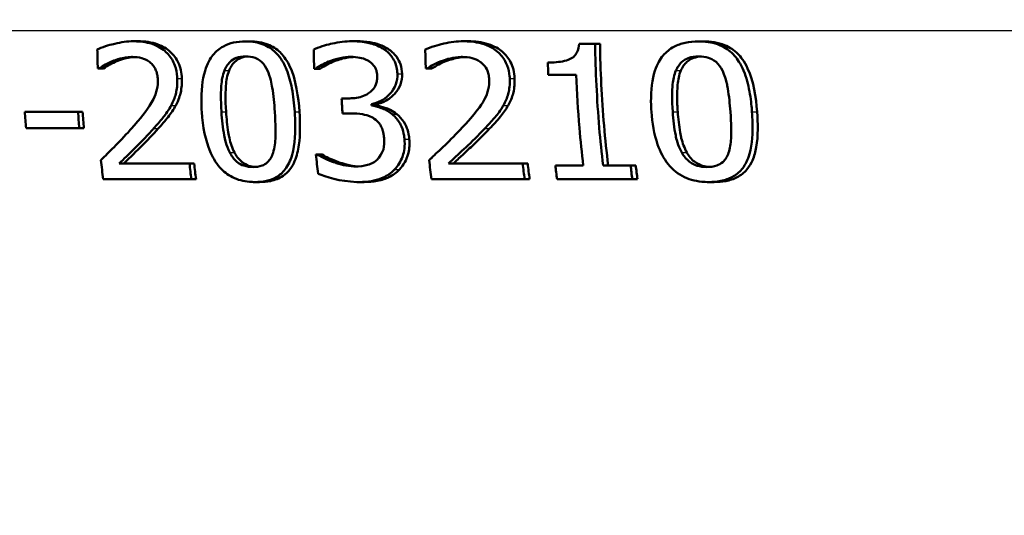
# Model space of a CAD drawing. Header units: millimetres. Extents: x 100 to 2000, y 93 to 2870.
# Tile 15 of 33: x 647 to 665, y 1531 to 1540. Entities that reach past the tile are written whole.
import ezdxf

# ---------------------------------------------------------------- set-up
doc = ezdxf.new("R2010")
doc.units = ezdxf.units.MM
doc.header["$LTSCALE"] = 10
for name, color, linetype, lineweight in [('Dimensions(ISO)', 7, 'Continuous', 25), ('Visible Edges(ISO)', 7, 'Continuous', 50), ('Visible Tangent Edges(ISO)', 7, 'Continuous', 25)]:
    doc.layers.add(name, color=color, linetype=linetype, lineweight=lineweight)
doc.styles.add('Text_3.5mm', font='arial.ttf', dxfattribs={"width": 0.9})
doc.dimstyles.new('KS-STANDARD', dxfattribs={"dimscale": 10, "dimtxt": 3.5, "dimasz": 2.5, "dimexe": 3.175, "dimexo": 0, "dimgap": 0.8, "dimtad": 1, "dimdec": 1, "dimrnd": 1e-08, "dimtxsty": 'Text_3.5mm', "dimcen": 0.09, "dimdle": 10, "dimclrd": 7, "dimclre": 7, "dimclrt": 7, "dimadec": 0, "dimazin": 2, "dimtfac": 0.714286, "dimtdec": 4, "dimtmove": 0, "dimatfit": 3, "dimfxl": 1, "dimtolj": 1, "dimlwd": 25, "dimlwe": 25, "dimarcsym": 0})

# ---------------------------------------------------------------- blocks, each defined once
blk = doc.blocks.new('*D7')
at = {"layer": 'Defpoints', "color": 0, "linetype": 'Continuous'}
for p in [(1000.641, 1732.747), (1083.835, 1732.747), (653.879, 1459.555)]:
    blk.add_point(p, dxfattribs=at)
at = {"layer": 'Dimensions(ISO)', "color": 7, "linetype": 'Continuous', "lineweight": 25}
for p, q in [((1000.641, 1732.747), (1115.585, 1732.747)), ((1083.835, 1484.555), (1083.835, 1707.747)), ((653.879, 1459.555), (1115.585, 1459.555))]:
    blk.add_line(p, q, dxfattribs=at)
at = {"layer": 'Dimensions(ISO)', "color": 7, "linetype": 'Continuous'}
for points in [[(1079.668, 1707.747), (1088.002, 1707.747), (1083.835, 1732.747)], [(1079.668, 1484.555), (1088.002, 1484.555), (1083.835, 1459.555)]]:
    blk.add_solid(points, dxfattribs=at)
at = {"layer": 'Dimensions(ISO)', "color": 7, "linetype": 'Continuous', "lineweight": 25, "insert": (1057.953, 1575.238), "char_height": 35, "attachment_point": 4, "rotation": 90, "style": 'Text_3.5mm'}
blk.add_mtext('\\A1;273', dxfattribs=at)

msp = doc.modelspace()

# ---------------------------------------------------------------- linework, layer by layer
at = {"layer": 'Visible Edges(ISO)'}
for p, q in [((648.652, 1540.055), (648.736, 1540.055)), ((650.72, 1540.053), (650.805, 1540.053)), ((652.694, 1540.055), (652.78, 1540.055)), ((654.758, 1540.055), (654.846, 1540.055)), ((656.895, 1540.01), (657.191, 1540.01)), ((657.191, 1540.01), (657.281, 1540.01)), ((659.104, 1540.053), (659.197, 1540.053)), ((648.008, 1539.549), (647.989, 1539.549)), ((648.008, 1539.549), (648.092, 1539.549)), ((652.015, 1539.546), (651.993, 1539.546)), ((652.015, 1539.546), (652.102, 1539.546)), ((652.28, 1539.686), (652.367, 1539.686)), ((654.078, 1539.549), (654.058, 1539.549)), ((654.078, 1539.549), (654.166, 1539.549)), ((656.839, 1539.433), (656.324, 1539.433)), ((652.5, 1538.997), (652.622, 1538.997)), ((653.052, 1538.892), (653.139, 1538.892)), ((653.053, 1538.868), (653.141, 1538.868)), ((646.639, 1538.748), (647.625, 1538.748)), ((647.625, 1538.748), (647.709, 1538.748)), ((652.672, 1538.72), (652.517, 1538.72)), ((647.646, 1538.444), (646.661, 1538.444)), ((647.646, 1538.444), (647.731, 1538.444)), ((652.026, 1537.958), (652.052, 1537.958)), ((652.052, 1537.958), (652.141, 1537.958)), ((648.385, 1537.792), (649.686, 1537.792)), ((649.686, 1537.792), (649.773, 1537.792)), ((654.476, 1537.792), (655.851, 1537.792)), ((655.851, 1537.792), (655.943, 1537.792)), ((656.455, 1537.758), (656.971, 1537.758)), ((657.338, 1537.758), (657.847, 1537.758)), ((657.847, 1537.758), (657.941, 1537.758)), ((649.719, 1537.502), (648.088, 1537.502)), ((649.719, 1537.502), (649.807, 1537.502)), ((650.895, 1537.45), (650.984, 1537.45)), ((652.83, 1537.45), (652.92, 1537.45)), ((655.886, 1537.502), (654.162, 1537.502)), ((655.886, 1537.502), (655.979, 1537.502)), ((657.879, 1537.502), (656.486, 1537.502)), ((657.879, 1537.502), (657.974, 1537.502)), ((659.296, 1537.45), (659.393, 1537.45))]:
    msp.add_line(p, q, dxfattribs=at)
for points, knots in [([(648.652, 1540.055), (648.535, 1540.055), (648.418, 1540.038), (648.243, 1539.996), (648.11, 1539.961), (647.997, 1539.913), (647.989, 1539.909), (647.98, 1539.905)], [-0.1012861, -0.1012861, -0.1012861, -0.1012861, -0.0370418, -0.0370418, -0.0027812, -0.0027812, 0, 0, 0, 0]), ([(649.46, 1539.368), (649.459, 1539.378), (649.459, 1539.387), (649.453, 1539.469), (649.44, 1539.54), (649.387, 1539.686), (649.345, 1539.755), (649.242, 1539.868), (649.175, 1539.926), (648.97, 1540.022), (648.852, 1540.046), (648.707, 1540.054), (648.679, 1540.055), (648.652, 1540.055)], [-0.1518637, -0.1518637, -0.1518637, -0.1518637, -0.1475148, -0.1475148, -0.1140475, -0.1140475, -0.076067, -0.076067, -0.0437171, -0.0437171, -0.0082261, -0.0082261, 0, 0, 0, 0]), ([(648.736, 1540.055), (648.859, 1540.055), (648.985, 1540.04), (649.187, 1539.965), (649.265, 1539.919), (649.395, 1539.8), (649.443, 1539.735), (649.521, 1539.568), (649.54, 1539.469), (649.544, 1539.368)], [0, 0, 0, 0, 0.03708, 0.03708, 0.0647443, 0.0647443, 0.089631, 0.089631, 0.1198113, 0.1198113, 0.1198113, 0.1198113]), ([(650.72, 1540.053), (650.646, 1540.053), (650.571, 1540.046), (650.433, 1540.015), (650.371, 1539.993), (650.237, 1539.92), (650.173, 1539.866), (650.069, 1539.735), (650.015, 1539.644), (649.923, 1539.34), (649.901, 1539.135), (649.908, 1538.85), (649.91, 1538.8), (649.913, 1538.75)], [-0.3004129, -0.3004129, -0.3004129, -0.3004129, -0.2489104, -0.2489104, -0.2025513, -0.2025513, -0.1433017, -0.1433017, -0.0861745, -0.0861745, -0.0151673, -0.0151673, 0, 0, 0, 0]), ([(651.633, 1538.752), (651.623, 1538.896), (651.607, 1539.044), (651.557, 1539.302), (651.526, 1539.421), (651.446, 1539.619), (651.397, 1539.715), (651.266, 1539.869), (651.198, 1539.924), (651.026, 1540.013), (650.925, 1540.039), (650.787, 1540.052), (650.754, 1540.053), (650.72, 1540.053)], [-0.1948832, -0.1948832, -0.1948832, -0.1948832, -0.143733, -0.143733, -0.1017855, -0.1017855, -0.068282, -0.068282, -0.0414439, -0.0414439, -0.0100897, -0.0100897, 0, 0, 0, 0]), ([(650.805, 1540.053), (650.918, 1540.053), (651.032, 1540.037), (651.222, 1539.962), (651.297, 1539.914), (651.411, 1539.803), (651.473, 1539.73), (651.662, 1539.346), (651.702, 1539.006), (651.72, 1538.752)], [0, 0, 0, 0, 0.0340202, 0.0340202, 0.0612848, 0.0612848, 0.0817302, 0.0817302, 0.1274853, 0.1274853, 0.1274853, 0.1274853]), ([(652.694, 1540.055), (652.572, 1540.055), (652.45, 1540.039), (652.248, 1539.995), (652.119, 1539.962), (652.004, 1539.911), (651.994, 1539.906), (651.984, 1539.901)], [-0.08801735, -0.08801735, -0.08801735, -0.08801735, -0.03791609, -0.03791609, -0.00326889, -0.00326889, 0, 0, 0, 0]), ([(653.274, 1539.913), (653.2, 1539.96), (653.121, 1539.994), (652.976, 1540.032), (652.881, 1540.051), (652.724, 1540.055), (652.709, 1540.055), (652.694, 1540.055)], [-0.106868, -0.106868, -0.106868, -0.106868, -0.0472693, -0.0472693, -0.0044777, -0.0044777, 0, 0, 0, 0]), ([(652.78, 1540.055), (652.861, 1540.055), (652.944, 1540.05), (653.085, 1540.027), (653.143, 1540.013), (653.257, 1539.971), (653.311, 1539.945), (653.361, 1539.913)], [0, 0, 0, 0, 0.02416393, 0.02416393, 0.04293737, 0.04293737, 0.06105215, 0.06105215, 0.06105215, 0.06105215]), ([(653.532, 1539.451), (653.532, 1539.462), (653.531, 1539.473), (653.527, 1539.524), (653.521, 1539.564), (653.494, 1539.66), (653.472, 1539.703), (653.415, 1539.796), (653.364, 1539.849), (653.294, 1539.9), (653.284, 1539.907), (653.274, 1539.913)], [-0.04569538, -0.04569538, -0.04569538, -0.04569538, -0.04375634, -0.04375634, -0.03657083, -0.03657083, -0.0259822, -0.0259822, -0.0035504, -0.0035504, 0, 0, 0, 0]), ([(653.361, 1539.913), (653.42, 1539.875), (653.471, 1539.829), (653.555, 1539.718), (653.576, 1539.666), (653.608, 1539.573), (653.617, 1539.512), (653.62, 1539.451)], [0, 0, 0, 0, 0.0210101, 0.0210101, 0.04182846, 0.04182846, 0.07585134, 0.07585134, 0.07585134, 0.07585134]), ([(654.758, 1540.055), (654.635, 1540.055), (654.512, 1540.039), (654.348, 1540.001), (654.197, 1539.966), (654.068, 1539.914), (654.058, 1539.909), (654.048, 1539.905)], [-0.1454244, -0.1454244, -0.1454244, -0.1454244, -0.0416476, -0.0416476, -0.0032557, -0.0032557, 0, 0, 0, 0]), ([(655.611, 1539.368), (655.611, 1539.381), (655.61, 1539.395), (655.603, 1539.476), (655.589, 1539.543), (655.537, 1539.678), (655.498, 1539.743), (655.399, 1539.853), (655.328, 1539.915), (655.109, 1540.018), (654.982, 1540.044), (654.823, 1540.054), (654.79, 1540.055), (654.758, 1540.055)], [-0.1601083, -0.1601083, -0.1601083, -0.1601083, -0.1536242, -0.1536242, -0.1202531, -0.1202531, -0.0825992, -0.0825992, -0.0479598, -0.0479598, -0.0097675, -0.0097675, 0, 0, 0, 0]), ([(654.846, 1540.055), (654.969, 1540.055), (655.094, 1540.041), (655.332, 1539.965), (655.414, 1539.911), (655.535, 1539.809), (655.587, 1539.744), (655.649, 1539.625), (655.666, 1539.579), (655.691, 1539.478), (655.698, 1539.423), (655.701, 1539.368)], [0, 0, 0, 0, 0.0368949, 0.0368949, 0.075063, 0.075063, 0.1196425, 0.1196425, 0.1456117, 0.1456117, 0.1744481, 0.1744481, 0.1744481, 0.1744481]), ([(656.895, 1540.01), (656.891, 1539.955), (656.879, 1539.898), (656.839, 1539.819), (656.819, 1539.792), (656.776, 1539.753), (656.746, 1539.732), (656.606, 1539.68), (656.498, 1539.667), (656.366, 1539.662), (656.341, 1539.662), (656.316, 1539.662)], [-0.1289359, -0.1289359, -0.1289359, -0.1289359, -0.0853071, -0.0853071, -0.0591966, -0.0591966, -0.0395472, -0.0395472, -0.0075337, -0.0075337, 0, 0, 0, 0]), ([(657.338, 1537.758), (657.311, 1537.986), (657.287, 1538.22), (657.223, 1538.976), (657.198, 1539.507), (657.191, 1540.01)], [6.8541677, 6.8541677, 6.8541677, 6.8541677, 6.9206391, 6.9206391, 7.0673199, 7.0673199, 7.0673199, 7.0673199]), ([(657.281, 1540.01), (657.288, 1539.519), (657.313, 1539.001), (657.378, 1538.245), (657.403, 1537.998), (657.432, 1537.758)], [0.0320562, 0.0320562, 0.0320562, 0.0320562, 0.1751801, 0.1751801, 0.2453287, 0.2453287, 0.2453287, 0.2453287]), ([(659.104, 1540.053), (659.021, 1540.053), (658.937, 1540.046), (658.784, 1540.012), (658.714, 1539.988), (658.571, 1539.912), (658.503, 1539.857), (658.396, 1539.728), (658.34, 1539.64), (658.245, 1539.348), (658.222, 1539.155), (658.225, 1538.873), (658.228, 1538.811), (658.233, 1538.75)], [-0.3173287, -0.3173287, -0.3173287, -0.3173287, -0.2576697, -0.2576697, -0.2047328, -0.2047328, -0.1412137, -0.1412137, -0.0854501, -0.0854501, -0.0186176, -0.0186176, 0, 0, 0, 0]), ([(660.093, 1538.752), (660.09, 1538.798), (660.085, 1538.843), (660.074, 1538.952), (660.066, 1539.015), (660.034, 1539.206), (660.003, 1539.337), (659.902, 1539.608), (659.84, 1539.7), (659.731, 1539.836), (659.658, 1539.899), (659.469, 1540.003), (659.357, 1540.033), (659.196, 1540.051), (659.15, 1540.053), (659.104, 1540.053)], [-0.136583, -0.136583, -0.136583, -0.136583, -0.1299919, -0.1299919, -0.1208108, -0.1208108, -0.102077, -0.102077, -0.0791824, -0.0791824, -0.0492599, -0.0492599, -0.0139321, -0.0139321, 0, 0, 0, 0]), ([(659.197, 1540.053), (659.329, 1540.053), (659.463, 1540.034), (659.679, 1539.946), (659.761, 1539.892), (659.881, 1539.772), (659.949, 1539.69), (660.124, 1539.312), (660.168, 1539.015), (660.188, 1538.752)], [0, 0, 0, 0, 0.0402779, 0.0402779, 0.0706798, 0.0706798, 0.0918639, 0.0918639, 0.1291646, 0.1291646, 0.1291646, 0.1291646]), ([(648.26, 1539.686), (648.323, 1539.711), (648.455, 1539.761), (648.617, 1539.765), (648.624, 1539.765), (648.631, 1539.765)], [-0.04889074, -0.04889074, -0.04889074, -0.04889074, -0.00214249, -0.00214249, 0, 0, 0, 0]), ([(648.672, 1539.764), (648.631, 1539.762), (648.59, 1539.757), (648.513, 1539.741), (648.434, 1539.723), (648.343, 1539.686)], [0.0042852, 0.0042852, 0.0042852, 0.0042852, 0.01683465, 0.01683465, 0.02783933, 0.02783933, 0.02783933, 0.02783933]), ([(648.631, 1539.765), (648.689, 1539.765), (648.747, 1539.759), (648.844, 1539.731), (648.894, 1539.711), (648.948, 1539.672), (648.953, 1539.668), (648.957, 1539.664)], [-0.04411118, -0.04411118, -0.04411118, -0.04411118, -0.0199958, -0.0199958, -0.00185118, -0.00185118, 0, 0, 0, 0]), ([(650.332, 1539.512), (650.345, 1539.543), (650.36, 1539.574), (650.394, 1539.628), (650.414, 1539.652), (650.476, 1539.713), (650.517, 1539.734), (650.604, 1539.768), (650.665, 1539.775), (650.725, 1539.775)], [-0.03954601, -0.03954601, -0.03954601, -0.03954601, -0.03353125, -0.03353125, -0.02804277, -0.02804277, -0.01799662, -0.01799662, 0, 0, 0, 0]), ([(650.767, 1539.774), (650.719, 1539.771), (650.671, 1539.762), (650.598, 1539.731), (650.557, 1539.71), (650.495, 1539.648), (650.477, 1539.625), (650.444, 1539.572), (650.429, 1539.543), (650.417, 1539.512)], [0.00424143, 0.00424143, 0.00424143, 0.00424143, 0.01868056, 0.01868056, 0.02813225, 0.02813225, 0.03292523, 0.03292523, 0.03827827, 0.03827827, 0.03827827, 0.03827827]), ([(650.725, 1539.775), (650.784, 1539.775), (650.844, 1539.768), (650.929, 1539.736), (650.973, 1539.715), (651.066, 1539.628), (651.101, 1539.574), (651.127, 1539.516)], [-0.07374399, -0.07374399, -0.07374399, -0.07374399, -0.03812882, -0.03812882, -0.01911236, -0.01911236, 0, 0, 0, 0]), ([(652.28, 1539.686), (652.479, 1539.759), (652.618, 1539.764), (652.654, 1539.765), (652.662, 1539.765), (652.67, 1539.765)], [-0.01093385, -0.01093385, -0.01093385, -0.01093385, -0.00242905, -0.00242905, 0, 0, 0, 0]), ([(652.715, 1539.764), (652.673, 1539.762), (652.631, 1539.757), (652.535, 1539.739), (652.455, 1539.718), (652.367, 1539.686)], [0.00417959, 0.00417959, 0.00417959, 0.00417959, 0.01683468, 0.01683468, 0.0335202, 0.0335202, 0.0335202, 0.0335202]), ([(652.67, 1539.765), (652.727, 1539.765), (652.784, 1539.761), (652.873, 1539.744), (652.928, 1539.731), (652.994, 1539.695), (652.999, 1539.692), (653.005, 1539.688)], [-0.05775637, -0.05775637, -0.05775637, -0.05775637, -0.02265302, -0.02265302, -0.00201425, -0.00201425, 0, 0, 0, 0]), ([(654.343, 1539.686), (654.446, 1539.725), (654.572, 1539.761), (654.719, 1539.765), (654.727, 1539.765), (654.736, 1539.765)], [-0.04412355, -0.04412355, -0.04412355, -0.04412355, -0.00255028, -0.00255028, 0, 0, 0, 0]), ([(654.779, 1539.764), (654.739, 1539.762), (654.698, 1539.757), (654.603, 1539.74), (654.52, 1539.72), (654.431, 1539.686)], [0.0045189, 0.0045189, 0.0045189, 0.0045189, 0.01678922, 0.01678922, 0.0335544, 0.0335544, 0.0335544, 0.0335544]), ([(654.736, 1539.765), (654.796, 1539.765), (654.857, 1539.759), (654.96, 1539.731), (655.012, 1539.711), (655.069, 1539.673), (655.075, 1539.668), (655.08, 1539.664)], [-0.04500407, -0.04500407, -0.04500407, -0.04500407, -0.02074661, -0.02074661, -0.00218173, -0.00218173, 0, 0, 0, 0]), ([(658.685, 1539.512), (658.698, 1539.542), (658.713, 1539.571), (658.747, 1539.622), (658.767, 1539.645), (658.834, 1539.709), (658.879, 1539.731), (658.973, 1539.767), (659.042, 1539.775), (659.109, 1539.775)], [-0.04078807, -0.04078807, -0.04078807, -0.04078807, -0.03547766, -0.03547766, -0.03054126, -0.03054126, -0.02028922, -0.02028922, 0, 0, 0, 0]), ([(659.156, 1539.774), (659.108, 1539.771), (659.061, 1539.763), (658.98, 1539.735), (658.935, 1539.714), (658.867, 1539.653), (658.846, 1539.63), (658.808, 1539.575), (658.791, 1539.544), (658.777, 1539.512)], [0.00467985, 0.00467985, 0.00467985, 0.00467985, 0.01898569, 0.01898569, 0.03049218, 0.03049218, 0.0365599, 0.0365599, 0.04330533, 0.04330533, 0.04330533, 0.04330533]), ([(659.109, 1539.775), (659.17, 1539.775), (659.233, 1539.768), (659.326, 1539.738), (659.376, 1539.716), (659.477, 1539.629), (659.515, 1539.575), (659.545, 1539.516)], [-0.07408991, -0.07408991, -0.07408991, -0.07408991, -0.04065694, -0.04065694, -0.02003426, -0.02003426, 0, 0, 0, 0]), ([(648.008, 1539.549), (648.041, 1539.571), (648.136, 1539.636), (648.249, 1539.682), (648.254, 1539.684), (648.26, 1539.686)], [-0.03673159, -0.03673159, -0.03673159, -0.03673159, -0.00179141, -0.00179141, 0, 0, 0, 0]), ([(648.343, 1539.686), (648.298, 1539.669), (648.255, 1539.648), (648.188, 1539.61), (648.133, 1539.577), (648.092, 1539.549)], [0, 0, 0, 0, 0.01456406, 0.01456406, 0.02321608, 0.02321608, 0.02321608, 0.02321608]), ([(648.957, 1539.664), (648.979, 1539.647), (648.998, 1539.628), (649.035, 1539.579), (649.049, 1539.552), (649.069, 1539.51), (649.078, 1539.485), (649.088, 1539.445), (649.09, 1539.431), (649.094, 1539.407), (649.095, 1539.398), (649.098, 1539.376), (649.098, 1539.363), (649.099, 1539.35)], [-0.03005467, -0.03005467, -0.03005467, -0.03005467, -0.02517272, -0.02517272, -0.01902846, -0.01902846, -0.01111109, -0.01111109, -0.00671709, -0.00671709, -0.00394937, -0.00394937, 0, 0, 0, 0]), ([(652.015, 1539.546), (652.093, 1539.597), (652.174, 1539.643), (652.267, 1539.681), (652.274, 1539.684), (652.28, 1539.686)], [-0.02998523, -0.02998523, -0.02998523, -0.02998523, -0.0022392, -0.0022392, 0, 0, 0, 0]), ([(652.367, 1539.686), (652.322, 1539.669), (652.275, 1539.648), (652.198, 1539.607), (652.146, 1539.575), (652.102, 1539.546)], [0, 0, 0, 0, 0.01455149, 0.01455149, 0.02625758, 0.02625758, 0.02625758, 0.02625758]), ([(653.005, 1539.688), (653.011, 1539.685), (653.016, 1539.681), (653.058, 1539.652), (653.088, 1539.62), (653.119, 1539.57), (653.132, 1539.548), (653.147, 1539.502), (653.15, 1539.489), (653.154, 1539.467), (653.155, 1539.459), (653.158, 1539.439), (653.159, 1539.428), (653.159, 1539.417)], [-0.06018099, -0.06018099, -0.06018099, -0.06018099, -0.05514115, -0.05514115, -0.02046915, -0.02046915, -0.01001795, -0.01001795, -0.00595336, -0.00595336, -0.00341176, -0.00341176, 0, 0, 0, 0]), ([(654.078, 1539.549), (654.112, 1539.571), (654.212, 1539.636), (654.33, 1539.681), (654.337, 1539.684), (654.343, 1539.686)], [-0.03815383, -0.03815383, -0.03815383, -0.03815383, -0.00209901, -0.00209901, 0, 0, 0, 0]), ([(654.431, 1539.686), (654.386, 1539.67), (654.342, 1539.65), (654.266, 1539.609), (654.207, 1539.575), (654.166, 1539.549)], [0, 0, 0, 0, 0.01440247, 0.01440247, 0.02604846, 0.02604846, 0.02604846, 0.02604846]), ([(655.08, 1539.664), (655.085, 1539.66), (655.09, 1539.656), (655.133, 1539.621), (655.162, 1539.583), (655.193, 1539.522), (655.204, 1539.498), (655.216, 1539.453), (655.219, 1539.439), (655.224, 1539.415), (655.225, 1539.406), (655.228, 1539.381), (655.229, 1539.366), (655.23, 1539.35)], [-0.04945125, -0.04945125, -0.04945125, -0.04945125, -0.04629718, -0.04629718, -0.02177236, -0.02177236, -0.01188062, -0.01188062, -0.00752798, -0.00752798, -0.00473558, -0.00473558, 0, 0, 0, 0]), ([(649.347, 1538.868), (649.384, 1538.936), (649.412, 1539.007), (649.444, 1539.13), (649.462, 1539.212), (649.46, 1539.346), (649.46, 1539.357), (649.46, 1539.368)], [-0.09902744, -0.09902744, -0.09902744, -0.09902744, -0.04026937, -0.04026937, -0.00337103, -0.00337103, 0, 0, 0, 0]), ([(649.544, 1539.368), (649.548, 1539.281), (649.542, 1539.193), (649.511, 1539.059), (649.487, 1538.968), (649.432, 1538.868)], [0, 0, 0, 0, 0.02630502, 0.02630502, 0.04169488, 0.04169488, 0.04169488, 0.04169488]), ([(650.277, 1538.75), (650.262, 1538.983), (650.268, 1539.148), (650.282, 1539.325), (650.298, 1539.425), (650.332, 1539.512)], [-0.05370416, -0.05370416, -0.05370416, -0.05370416, -0.02819331, -0.02819331, 0, 0, 0, 0]), ([(650.417, 1539.512), (650.383, 1539.425), (650.367, 1539.325), (650.353, 1539.148), (650.347, 1538.984), (650.363, 1538.75)], [0, 0, 0, 0, 0.02827254, 0.02827254, 0.0534034, 0.0534034, 0.0534034, 0.0534034]), ([(651.127, 1539.516), (651.182, 1539.397), (651.206, 1539.264), (651.241, 1539.055), (651.255, 1538.899), (651.265, 1538.752)], [-0.0649151, -0.0649151, -0.0649151, -0.0649151, -0.04468812, -0.04468812, 0, 0, 0, 0]), ([(653.159, 1539.417), (653.16, 1539.388), (653.159, 1539.359), (653.151, 1539.304), (653.144, 1539.279), (653.12, 1539.214), (653.097, 1539.179), (653.025, 1539.104), (652.974, 1539.075), (652.855, 1539.02), (652.767, 1539.004), (652.66, 1538.998), (652.641, 1538.997), (652.622, 1538.997)], [-0.06577483, -0.06577483, -0.06577483, -0.06577483, -0.05967178, -0.05967178, -0.05405981, -0.05405981, -0.04509053, -0.04509053, -0.03203508, -0.03203508, -0.0058002, -0.0058002, 0, 0, 0, 0]), ([(653.052, 1538.892), (653.112, 1538.904), (653.169, 1538.923), (653.277, 1538.979), (653.325, 1539.014), (653.404, 1539.091), (653.45, 1539.143), (653.513, 1539.273), (653.529, 1539.335), (653.533, 1539.418), (653.533, 1539.434), (653.532, 1539.451)], [-0.106255, -0.106255, -0.106255, -0.106255, -0.077266, -0.077266, -0.0485344, -0.0485344, -0.0248042, -0.0248042, -0.0050653, -0.0050653, 0, 0, 0, 0]), ([(653.62, 1539.451), (653.622, 1539.384), (653.613, 1539.317), (653.568, 1539.196), (653.535, 1539.143), (653.454, 1539.051), (653.399, 1539), (653.268, 1538.927), (653.205, 1538.905), (653.139, 1538.892)], [0, 0, 0, 0, 0.02040585, 0.02040585, 0.03915844, 0.03915844, 0.05731294, 0.05731294, 0.07202923, 0.07202923, 0.07202923, 0.07202923]), ([(655.492, 1538.868), (655.531, 1538.935), (655.561, 1539.006), (655.595, 1539.129), (655.613, 1539.21), (655.612, 1539.343), (655.612, 1539.355), (655.611, 1539.368)], [-0.09590627, -0.09590627, -0.09590627, -0.09590627, -0.03996295, -0.03996295, -0.00384, -0.00384, 0, 0, 0, 0]), ([(655.701, 1539.368), (655.705, 1539.281), (655.699, 1539.193), (655.666, 1539.059), (655.641, 1538.968), (655.582, 1538.868)], [0, 0, 0, 0, 0.02635048, 0.02635048, 0.04162899, 0.04162899, 0.04162899, 0.04162899]), ([(656.839, 1539.433), (656.852, 1539.108), (656.873, 1538.778), (656.92, 1538.218), (656.944, 1537.985), (656.971, 1537.758)], [0.08723, 0.08723, 0.08723, 0.08723, 0.1790734, 0.1790734, 0.2451845, 0.2451845, 0.2451845, 0.2451845]), ([(658.626, 1538.75), (658.61, 1538.963), (658.613, 1539.139), (658.634, 1539.343), (658.651, 1539.433), (658.685, 1539.512)], [-0.0617318, -0.0617318, -0.0617318, -0.0617318, -0.02586206, -0.02586206, 0, 0, 0, 0]), ([(658.777, 1539.512), (658.743, 1539.431), (658.726, 1539.339), (658.709, 1539.168), (658.708, 1539.078), (658.709, 1538.931), (658.713, 1538.84), (658.719, 1538.75)], [0, 0, 0, 0, 0.02645273, 0.02645273, 0.05185416, 0.05185416, 0.09226177, 0.09226177, 0.09226177, 0.09226177]), ([(659.545, 1539.516), (659.556, 1539.494), (659.566, 1539.471), (659.592, 1539.405), (659.606, 1539.36), (659.624, 1539.29), (659.63, 1539.263), (659.639, 1539.216), (659.642, 1539.197), (659.669, 1539.041), (659.683, 1538.893), (659.694, 1538.752)], [-0.07618048, -0.07618048, -0.07618048, -0.07618048, -0.06913965, -0.06913965, -0.05618746, -0.05618746, -0.0485056, -0.0485056, -0.04281273, -0.04281273, 0, 0, 0, 0]), ([(649.099, 1539.35), (649.102, 1539.287), (649.096, 1539.225), (649.069, 1539.1), (649.047, 1539.04), (648.935, 1538.814), (648.81, 1538.669), (648.669, 1538.504), (648.649, 1538.481), (648.629, 1538.459)], [-0.1047511, -0.1047511, -0.1047511, -0.1047511, -0.0857376, -0.0857376, -0.0661912, -0.0661912, -0.009226, -0.009226, 0, 0, 0, 0]), ([(655.23, 1539.35), (655.233, 1539.287), (655.227, 1539.226), (655.199, 1539.102), (655.176, 1539.042), (655.112, 1538.919), (655.034, 1538.79), (654.781, 1538.51), (654.757, 1538.484), (654.733, 1538.459)], [-0.2910675, -0.2910675, -0.2910675, -0.2910675, -0.2037163, -0.2037163, -0.1138141, -0.1138141, -0.0104727, -0.0104727, 0, 0, 0, 0]), ([(649.022, 1538.44), (649.081, 1538.505), (649.139, 1538.571), (649.224, 1538.677), (649.281, 1538.748), (649.338, 1538.851), (649.343, 1538.859), (649.347, 1538.868)], [-0.0950797, -0.0950797, -0.0950797, -0.0950797, -0.0358608, -0.0358608, -0.00286002, -0.00286002, 0, 0, 0, 0]), ([(649.432, 1538.868), (649.392, 1538.792), (649.344, 1538.72), (649.232, 1538.58), (649.171, 1538.509), (649.108, 1538.44)], [0, 0, 0, 0, 0.02605732, 0.02605732, 0.05456306, 0.05456306, 0.05456306, 0.05456306]), ([(653.434, 1538.706), (653.38, 1538.75), (653.321, 1538.785), (653.237, 1538.817), (653.162, 1538.845), (653.068, 1538.865), (653.061, 1538.866), (653.053, 1538.868)], [-0.1264073, -0.1264073, -0.1264073, -0.1264073, -0.0288701, -0.0288701, -0.002199, -0.002199, 0, 0, 0, 0]), ([(653.141, 1538.868), (653.196, 1538.858), (653.25, 1538.843), (653.357, 1538.806), (653.434, 1538.777), (653.522, 1538.706)], [0, 0, 0, 0, 0.01665673, 0.01665673, 0.03406219, 0.03406219, 0.03406219, 0.03406219]), ([(655.149, 1538.44), (655.211, 1538.504), (655.271, 1538.57), (655.362, 1538.676), (655.421, 1538.747), (655.482, 1538.849), (655.487, 1538.858), (655.492, 1538.868)], [-0.09225573, -0.09225573, -0.09225573, -0.09225573, -0.03590444, -0.03590444, -0.00327351, -0.00327351, 0, 0, 0, 0]), ([(655.582, 1538.868), (655.541, 1538.794), (655.492, 1538.725), (655.374, 1538.584), (655.308, 1538.511), (655.239, 1538.44)], [0, 0, 0, 0, 0.02546354, 0.02546354, 0.05514375, 0.05514375, 0.05514375, 0.05514375]), ([(649.913, 1538.75), (649.932, 1538.464), (649.983, 1538.216), (650.105, 1537.927), (650.162, 1537.816), (650.315, 1537.644), (650.392, 1537.584), (650.579, 1537.49), (650.686, 1537.463), (650.83, 1537.451), (650.863, 1537.45), (650.895, 1537.45)], [-0.2017762, -0.2017762, -0.2017762, -0.2017762, -0.1133202, -0.1133202, -0.0730592, -0.0730592, -0.0432728, -0.0432728, -0.0097775, -0.0097775, 0, 0, 0, 0]), ([(650.431, 1537.997), (650.364, 1538.129), (650.338, 1538.256), (650.302, 1538.45), (650.287, 1538.605), (650.277, 1538.75)], [-0.06178266, -0.06178266, -0.06178266, -0.06178266, -0.0443316, -0.0443316, 0, 0, 0, 0]), ([(650.363, 1538.75), (650.371, 1538.624), (650.384, 1538.494), (650.411, 1538.33), (650.417, 1538.294), (650.444, 1538.172), (650.475, 1538.081), (650.518, 1537.997)], [0, 0, 0, 0, 0.03832437, 0.03832437, 0.05149076, 0.05149076, 0.09437483, 0.09437483, 0.09437483, 0.09437483]), ([(650.895, 1537.45), (650.968, 1537.45), (651.04, 1537.456), (651.173, 1537.486), (651.233, 1537.508), (651.355, 1537.577), (651.411, 1537.626), (651.512, 1537.757), (651.554, 1537.844), (651.641, 1538.152), (651.648, 1538.389), (651.639, 1538.65), (651.636, 1538.701), (651.633, 1538.752)], [-0.1953859, -0.1953859, -0.1953859, -0.1953859, -0.1680121, -0.1680121, -0.1436506, -0.1436506, -0.1143461, -0.1143461, -0.0795851, -0.0795851, -0.0155722, -0.0155722, 0, 0, 0, 0]), ([(651.72, 1538.752), (651.733, 1538.55), (651.737, 1538.332), (651.696, 1538.034), (651.672, 1537.929), (651.613, 1537.791), (651.585, 1537.737), (651.507, 1537.637), (651.466, 1537.597), (651.347, 1537.517), (651.269, 1537.486), (651.119, 1537.455), (651.051, 1537.45), (650.984, 1537.45)], [0, 0, 0, 0, 0.0615306, 0.0615306, 0.0932935, 0.0932935, 0.1079452, 0.1079452, 0.1203577, 0.1203577, 0.1382489, 0.1382489, 0.1523113, 0.1523113, 0.1523113, 0.1523113]), ([(651.265, 1538.752), (651.281, 1538.5), (651.279, 1538.348), (651.273, 1538.189), (651.262, 1538.082), (651.232, 1537.991)], [-0.04911258, -0.04911258, -0.04911258, -0.04911258, -0.02948256, -0.02948256, 0, 0, 0, 0]), ([(652.672, 1538.72), (652.745, 1538.72), (652.818, 1538.715), (652.931, 1538.696), (653, 1538.682), (653.079, 1538.639), (653.085, 1538.635), (653.092, 1538.631)], [-0.06968443, -0.06968443, -0.06968443, -0.06968443, -0.02702027, -0.02702027, -0.00234931, -0.00234931, 0, 0, 0, 0]), ([(653.664, 1538.244), (653.662, 1538.265), (653.659, 1538.287), (653.654, 1538.322), (653.651, 1538.335), (653.636, 1538.407), (653.617, 1538.464), (653.571, 1538.549), (653.53, 1538.622), (653.449, 1538.694), (653.442, 1538.7), (653.434, 1538.706)], [-0.11272, -0.11272, -0.11272, -0.11272, -0.0944688, -0.0944688, -0.0833186, -0.0833186, -0.0328494, -0.0328494, -0.0028304, -0.0028304, 0, 0, 0, 0]), ([(653.522, 1538.706), (653.573, 1538.665), (653.616, 1538.617), (653.688, 1538.504), (653.707, 1538.455), (653.736, 1538.364), (653.747, 1538.304), (653.753, 1538.244)], [0, 0, 0, 0, 0.01968339, 0.01968339, 0.04085421, 0.04085421, 0.07744777, 0.07744777, 0.07744777, 0.07744777]), ([(658.233, 1538.75), (658.247, 1538.545), (658.281, 1538.337), (658.394, 1538.013), (658.458, 1537.884), (658.596, 1537.713), (658.677, 1537.629), (658.912, 1537.502), (659.035, 1537.469), (659.207, 1537.452), (659.251, 1537.45), (659.296, 1537.45)], [-0.2818699, -0.2818699, -0.2818699, -0.2818699, -0.1730949, -0.1730949, -0.0964173, -0.0964173, -0.0528487, -0.0528487, -0.013456, -0.013456, 0, 0, 0, 0]), ([(658.793, 1537.997), (658.719, 1538.129), (658.692, 1538.256), (658.653, 1538.45), (658.636, 1538.604), (658.626, 1538.75)], [-0.06211467, -0.06211467, -0.06211467, -0.06211467, -0.04456745, -0.04456745, 0, 0, 0, 0]), ([(658.719, 1538.75), (658.729, 1538.623), (658.743, 1538.492), (658.773, 1538.321), (658.78, 1538.287), (658.808, 1538.17), (658.842, 1538.08), (658.888, 1537.997)], [0, 0, 0, 0, 0.0387502, 0.0387502, 0.0538593, 0.0538593, 0.1124391, 0.1124391, 0.1124391, 0.1124391]), ([(659.296, 1537.45), (659.38, 1537.45), (659.466, 1537.457), (659.621, 1537.494), (659.69, 1537.52), (659.82, 1537.597), (659.876, 1537.648), (659.97, 1537.772), (660.015, 1537.856), (660.099, 1538.154), (660.108, 1538.365), (660.101, 1538.619), (660.098, 1538.686), (660.093, 1538.752)], [-0.2257924, -0.2257924, -0.2257924, -0.2257924, -0.1857342, -0.1857342, -0.1510368, -0.1510368, -0.1148148, -0.1148148, -0.0775764, -0.0775764, -0.020297, -0.020297, 0, 0, 0, 0]), ([(660.188, 1538.752), (660.204, 1538.54), (660.209, 1538.305), (660.158, 1538.013), (660.135, 1537.928), (660.078, 1537.798), (660.046, 1537.738), (659.947, 1537.622), (659.888, 1537.576), (659.753, 1537.505), (659.682, 1537.483), (659.538, 1537.455), (659.465, 1537.45), (659.393, 1537.45)], [0, 0, 0, 0, 0.0647166, 0.0647166, 0.0910254, 0.0910254, 0.1077643, 0.1077643, 0.1247392, 0.1247392, 0.1411404, 0.1411404, 0.157146, 0.157146, 0.157146, 0.157146]), ([(659.694, 1538.752), (659.71, 1538.531), (659.712, 1538.367), (659.7, 1538.161), (659.687, 1538.069), (659.659, 1537.991)], [-0.05537411, -0.05537411, -0.05537411, -0.05537411, -0.0252396, -0.0252396, 0, 0, 0, 0]), ([(648.629, 1538.459), (648.413, 1538.214), (648.216, 1538.023), (648.071, 1537.879), (648.06, 1537.868), (648.048, 1537.857)], [-0.06270173, -0.06270173, -0.06270173, -0.06270173, -0.00495399, -0.00495399, 0, 0, 0, 0]), ([(653.092, 1538.631), (653.096, 1538.628), (653.101, 1538.625), (653.148, 1538.593), (653.183, 1538.557), (653.23, 1538.484), (653.241, 1538.459), (653.255, 1538.425), (653.26, 1538.409), (653.267, 1538.384), (653.27, 1538.374), (653.276, 1538.343), (653.28, 1538.321), (653.284, 1538.29), (653.285, 1538.279), (653.286, 1538.268)], [-0.03482628, -0.03482628, -0.03482628, -0.03482628, -0.03388011, -0.03388011, -0.02432913, -0.02432913, -0.01791105, -0.01791105, -0.01305594, -0.01305594, -0.00983221, -0.00983221, -0.00329494, -0.00329494, 0, 0, 0, 0]), ([(654.733, 1538.459), (654.506, 1538.215), (654.301, 1538.027), (654.147, 1537.882), (654.133, 1537.869), (654.12, 1537.857)], [-0.06400582, -0.06400582, -0.06400582, -0.06400582, -0.00558947, -0.00558947, 0, 0, 0, 0]), ([(648.385, 1537.792), (648.473, 1537.877), (648.564, 1537.967), (648.761, 1538.162), (648.871, 1538.273), (648.999, 1538.414), (649.011, 1538.427), (649.022, 1538.44)], [-0.1098005, -0.1098005, -0.1098005, -0.1098005, -0.0581881, -0.0581881, -0.0053042, -0.0053042, 0, 0, 0, 0]), ([(649.108, 1538.44), (649.008, 1538.328), (648.903, 1538.219), (648.717, 1538.034), (648.586, 1537.904), (648.471, 1537.792)], [0, 0, 0, 0, 0.04580789, 0.04580789, 0.08020977, 0.08020977, 0.08020977, 0.08020977]), ([(654.476, 1537.792), (654.567, 1537.876), (654.662, 1537.965), (654.862, 1538.152), (654.98, 1538.264), (655.121, 1538.411), (655.135, 1538.426), (655.149, 1538.44)], [-0.1191595, -0.1191595, -0.1191595, -0.1191595, -0.0614218, -0.0614218, -0.0060872, -0.0060872, 0, 0, 0, 0]), ([(655.239, 1538.44), (655.145, 1538.34), (655.045, 1538.241), (654.878, 1538.082), (654.809, 1538.018), (654.677, 1537.895), (654.621, 1537.843), (654.567, 1537.792)], [0, 0, 0, 0, 0.04165487, 0.04165487, 0.06972872, 0.06972872, 0.09159653, 0.09159653, 0.09159653, 0.09159653]), ([(653.286, 1538.268), (653.293, 1538.193), (653.291, 1538.118), (653.263, 1538.023), (653.241, 1537.964), (653.183, 1537.891), (653.178, 1537.885), (653.173, 1537.879)], [-0.08140966, -0.08140966, -0.08140966, -0.08140966, -0.02826615, -0.02826615, -0.00239123, -0.00239123, 0, 0, 0, 0]), ([(653.479, 1537.681), (653.544, 1537.749), (653.592, 1537.828), (653.647, 1537.978), (653.673, 1538.072), (653.666, 1538.217), (653.665, 1538.23), (653.664, 1538.244)], [-0.1010544, -0.1010544, -0.1010544, -0.1010544, -0.0443596, -0.0443596, -0.0041573, -0.0041573, 0, 0, 0, 0]), ([(653.753, 1538.244), (653.761, 1538.158), (653.757, 1538.072), (653.718, 1537.911), (653.689, 1537.853), (653.642, 1537.769), (653.609, 1537.723), (653.569, 1537.681)], [0, 0, 0, 0, 0.02647378, 0.02647378, 0.05094141, 0.05094141, 0.08658633, 0.08658633, 0.08658633, 0.08658633]), ([(650.862, 1537.727), (650.804, 1537.727), (650.745, 1537.734), (650.657, 1537.765), (650.608, 1537.786), (650.503, 1537.877), (650.462, 1537.934), (650.431, 1537.997)], [-0.07717182, -0.07717182, -0.07717182, -0.07717182, -0.04227707, -0.04227707, -0.02130967, -0.02130967, 0, 0, 0, 0]), ([(650.518, 1537.997), (650.55, 1537.933), (650.592, 1537.876), (650.698, 1537.785), (650.745, 1537.764), (650.82, 1537.739), (650.863, 1537.732), (650.906, 1537.729)], [0, 0, 0, 0, 0.02170537, 0.02170537, 0.04226315, 0.04226315, 0.06647908, 0.06647908, 0.06647908, 0.06647908]), ([(651.232, 1537.991), (651.221, 1537.957), (651.207, 1537.923), (651.173, 1537.865), (651.153, 1537.839), (651.097, 1537.786), (651.062, 1537.767), (650.976, 1537.734), (650.918, 1537.727), (650.862, 1537.727)], [-0.04403354, -0.04403354, -0.04403354, -0.04403354, -0.03544399, -0.03544399, -0.02771432, -0.02771432, -0.01684401, -0.01684401, 0, 0, 0, 0]), ([(652.773, 1537.739), (652.646, 1537.739), (652.521, 1537.762), (652.358, 1537.816), (652.208, 1537.867), (652.072, 1537.946), (652.062, 1537.952), (652.052, 1537.958)], [-0.1700408, -0.1700408, -0.1700408, -0.1700408, -0.0474212, -0.0474212, -0.0034928, -0.0034928, 0, 0, 0, 0]), ([(652.141, 1537.958), (652.215, 1537.911), (652.303, 1537.872), (652.404, 1537.833), (652.424, 1537.825), (652.515, 1537.792), (652.648, 1537.748), (652.814, 1537.74)], [0, 0, 0, 0, 0.02666047, 0.02666047, 0.03281067, 0.03281067, 0.0561841, 0.0561841, 0.0561841, 0.0561841]), ([(659.26, 1537.727), (659.197, 1537.727), (659.135, 1537.734), (659.038, 1537.764), (658.987, 1537.785), (658.874, 1537.874), (658.828, 1537.931), (658.793, 1537.997)], [-0.07810431, -0.07810431, -0.07810431, -0.07810431, -0.04469566, -0.04469566, -0.02310952, -0.02310952, 0, 0, 0, 0]), ([(658.888, 1537.997), (658.924, 1537.931), (658.97, 1537.873), (659.084, 1537.785), (659.135, 1537.764), (659.217, 1537.739), (659.262, 1537.732), (659.307, 1537.729)], [0, 0, 0, 0, 0.02333505, 0.02333505, 0.04492128, 0.04492128, 0.06811795, 0.06811795, 0.06811795, 0.06811795]), ([(659.659, 1537.991), (659.648, 1537.957), (659.633, 1537.925), (659.597, 1537.867), (659.577, 1537.842), (659.516, 1537.787), (659.478, 1537.768), (659.385, 1537.734), (659.321, 1537.727), (659.26, 1537.727)], [-0.04483889, -0.04483889, -0.04483889, -0.04483889, -0.0368469, -0.0368469, -0.02954154, -0.02954154, -0.01863507, -0.01863507, 0, 0, 0, 0]), ([(653.173, 1537.879), (653.152, 1537.855), (653.127, 1537.835), (653.072, 1537.8), (653.041, 1537.786), (652.979, 1537.766), (652.903, 1537.743), (652.791, 1537.74), (652.782, 1537.739), (652.773, 1537.739)], [-0.1010435, -0.1010435, -0.1010435, -0.1010435, -0.0682192, -0.0682192, -0.0337756, -0.0337756, -0.0026612, -0.0026612, 0, 0, 0, 0]), ([(652.065, 1537.604), (652.203, 1537.544), (652.469, 1537.458), (652.798, 1537.45), (652.814, 1537.45), (652.83, 1537.45)], [-0.09874132, -0.09874132, -0.09874132, -0.09874132, -0.00482538, -0.00482538, 0, 0, 0, 0]), ([(652.83, 1537.45), (652.904, 1537.45), (652.978, 1537.455), (653.116, 1537.479), (653.18, 1537.496), (653.32, 1537.553), (653.391, 1537.597), (653.461, 1537.663), (653.47, 1537.672), (653.479, 1537.681)], [-0.07139963, -0.07139963, -0.07139963, -0.07139963, -0.04923925, -0.04923925, -0.02941789, -0.02941789, -0.00378082, -0.00378082, 0, 0, 0, 0]), ([(653.569, 1537.681), (653.513, 1537.621), (653.447, 1537.575), (653.322, 1537.515), (653.252, 1537.488), (653.079, 1537.456), (652.999, 1537.45), (652.92, 1537.45)], [0, 0, 0, 0, 0.0248139, 0.0248139, 0.04203924, 0.04203924, 0.05615921, 0.05615921, 0.05615921, 0.05615921])]:
    msp.add_open_spline(points, degree=3, knots=knots, dxfattribs=at)
for points in [[(647.98, 1539.905), (647.982, 1539.787), (647.985, 1539.668), (647.989, 1539.549)], [(651.984, 1539.901), (651.986, 1539.784), (651.989, 1539.666), (651.993, 1539.546)], [(654.048, 1539.905), (654.05, 1539.787), (654.053, 1539.668), (654.058, 1539.549)], [(656.316, 1539.662), (656.318, 1539.586), (656.321, 1539.51), (656.324, 1539.433)], [(652.5, 1538.997), (652.505, 1538.905), (652.511, 1538.812), (652.517, 1538.72)], [(653.053, 1538.868), (653.053, 1538.876), (653.052, 1538.884), (653.052, 1538.892)], [(653.139, 1538.892), (653.14, 1538.884), (653.141, 1538.876), (653.141, 1538.868)], [(646.639, 1538.748), (646.646, 1538.647), (646.653, 1538.545), (646.661, 1538.444)], [(647.646, 1538.444), (647.639, 1538.545), (647.631, 1538.647), (647.625, 1538.748)], [(647.709, 1538.748), (647.715, 1538.647), (647.723, 1538.545), (647.731, 1538.444)], [(652.026, 1537.958), (652.038, 1537.839), (652.051, 1537.721), (652.065, 1537.604)], [(648.048, 1537.857), (648.061, 1537.737), (648.074, 1537.619), (648.088, 1537.502)], [(649.719, 1537.502), (649.707, 1537.598), (649.696, 1537.695), (649.686, 1537.792)], [(649.773, 1537.792), (649.783, 1537.695), (649.795, 1537.598), (649.807, 1537.502)], [(654.12, 1537.857), (654.133, 1537.737), (654.147, 1537.619), (654.162, 1537.502)], [(655.886, 1537.502), (655.874, 1537.598), (655.862, 1537.694), (655.851, 1537.792)], [(655.943, 1537.792), (655.954, 1537.694), (655.966, 1537.598), (655.979, 1537.502)], [(656.455, 1537.758), (656.465, 1537.672), (656.475, 1537.587), (656.486, 1537.502)], [(657.879, 1537.502), (657.868, 1537.587), (657.857, 1537.672), (657.847, 1537.758)], [(657.941, 1537.758), (657.952, 1537.672), (657.963, 1537.586), (657.974, 1537.502)]]:
    msp.add_open_spline(points, degree=3, dxfattribs=at)
at = {"layer": 'Visible Tangent Edges(ISO)'}
for p, q in [((699.451, 1540.249), (636.494, 1540.249)), ((653.274, 1539.913), (653.361, 1539.913)), ((648.26, 1539.686), (648.343, 1539.686)), ((654.343, 1539.686), (654.431, 1539.686)), ((649.46, 1539.368), (649.544, 1539.368)), ((650.332, 1539.512), (650.417, 1539.512)), ((653.532, 1539.451), (653.62, 1539.451)), ((655.611, 1539.368), (655.701, 1539.368)), ((658.685, 1539.512), (658.777, 1539.512)), ((649.347, 1538.868), (649.432, 1538.868)), ((655.492, 1538.868), (655.582, 1538.868)), ((650.277, 1538.75), (650.363, 1538.75)), ((651.633, 1538.752), (651.72, 1538.752)), ((653.434, 1538.706), (653.522, 1538.706)), ((658.626, 1538.75), (658.719, 1538.75)), ((660.093, 1538.752), (660.188, 1538.752)), ((649.022, 1538.44), (649.108, 1538.44)), ((655.149, 1538.44), (655.239, 1538.44)), ((653.664, 1538.244), (653.753, 1538.244)), ((650.431, 1537.997), (650.518, 1537.997)), ((658.793, 1537.997), (658.888, 1537.997)), ((653.479, 1537.681), (653.569, 1537.681))]:
    msp.add_line(p, q, dxfattribs=at)

# ---------------------------------------------------------------- dimensions: what is measured, and where the dimension line sits
at = {"layer": 'Dimensions(ISO)', "color": 7, "linetype": 'Continuous', "lineweight": 25}
dim = msp.add_linear_dim(base=(1083.835, 1732.747), p1=(653.879, 1459.555), p2=(1000.641, 1732.747), angle=90, dimstyle='KS-STANDARD', override={"dimgap": 0.8, "dimdec": 0, "dimtol": 0, "dimlim": 0, "dimtp": 0, "dimtm": 0, "dimtdec": 4, "dimtofl": 0, "dimatfit": 1}, dxfattribs=at)
dim.commit()
dim.dimension.update_dxf_attribs({"geometry": '*D7', "text_midpoint": (1083.835, 1610.305), "dimtype": 160})

doc.saveas('drawing.dxf')
